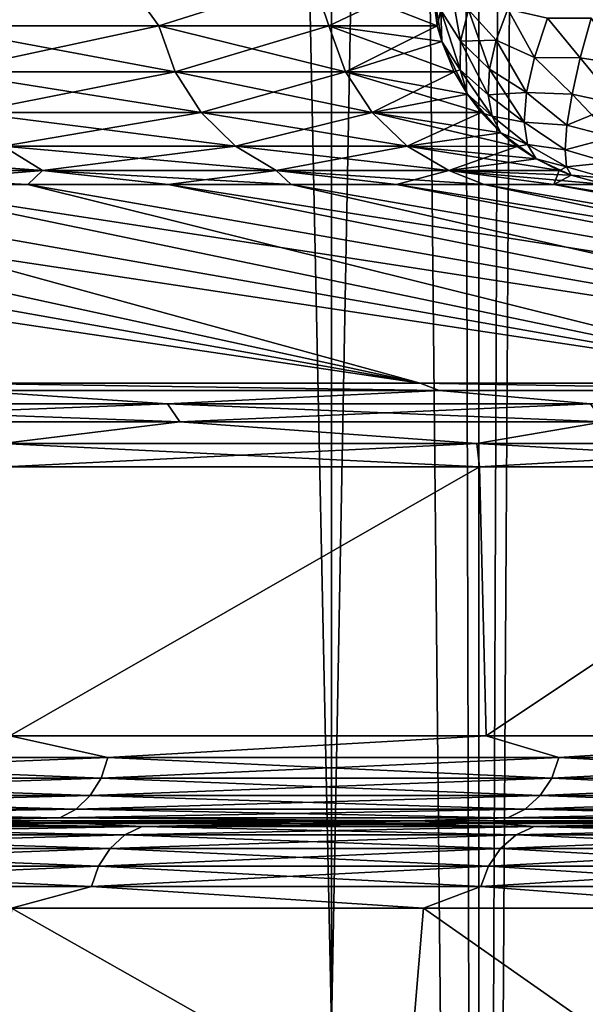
# Model space of a CAD drawing. Header units: metres. Extents: x -24 to 24, y -69 to 184.
# Tile 167 of 256: x 17.18 to 18.51, y -59.23 to -56.91. Entities that reach past the tile are written whole.
import ezdxf

# ---------------------------------------------------------------- set-up
doc = ezdxf.new("R2010")
doc.units = ezdxf.units.M
for name, color, linetype in [('104', 7, 'CONTINUOUS'), ('117', 7, 'CONTINUOUS'), ('118', 7, 'CONTINUOUS'), ('138', 7, 'CONTINUOUS'), ('139', 7, 'CONTINUOUS'), ('14', 7, 'CONTINUOUS'), ('15', 7, 'CONTINUOUS'), ('24', 7, 'CONTINUOUS'), ('26', 7, 'CONTINUOUS'), ('33', 7, 'CONTINUOUS'), ('36', 7, 'CONTINUOUS'), ('367', 7, 'CONTINUOUS'), ('369', 7, 'CONTINUOUS'), ('3981', 7, 'CONTINUOUS'), ('3984', 7, 'CONTINUOUS'), ('3996', 7, 'CONTINUOUS'), ('560', 2, 'CONTINUOUS'), ('569', 2, 'CONTINUOUS'), ('68', 7, 'CONTINUOUS'), ('69', 7, 'CONTINUOUS'), ('76', 7, 'CONTINUOUS'), ('77', 7, 'CONTINUOUS'), ('84', 7, 'CONTINUOUS')]:
    doc.layers.add(name, color=color, linetype=linetype)

msp = doc.modelspace()

# ---------------------------------------------------------------- linework, layer by layer
at = {"layer": '104'}
for points in [[(16.403289, -57.819116, 13.796284), (17.529073, -57.819116, 12.334381), (17.05704, -57.787988, 12.90285)], [(17.014977, -57.770858, 12.870946), (18.168639, -57.787988, 11.283915), (18.123822, -57.770858, 11.25601)], [(17.05704, -57.787988, 12.90285), (18.168639, -57.787988, 11.283915), (17.014977, -57.770858, 12.870946)], [(17.05704, -57.787988, 12.90285), (17.529073, -57.819116, 12.334381), (18.168639, -57.787988, 11.283915)], [(17.529073, -57.819116, 12.334381), (18.524952, -57.819116, 10.781071), (18.168639, -57.787988, 11.283915)], [(18.123822, -57.770858, 11.25601), (19.127055, -57.787988, 9.569844), (19.079867, -57.770858, 9.546171)], [(18.168639, -57.787988, 11.283915), (19.127055, -57.787988, 9.569844), (18.123822, -57.770858, 11.25601)], [(18.168639, -57.787988, 11.283915), (18.524952, -57.819116, 10.781071), (19.127055, -57.787988, 9.569844)], [(16.403289, -57.819116, 13.796284), (17.558381, -57.861789, 12.355004), (17.529073, -57.819116, 12.334381)], [(16.430715, -57.861789, 13.819351), (17.558381, -57.861789, 12.355004), (16.403289, -57.819116, 13.796284)], [(17.529073, -57.819116, 12.334381), (18.555925, -57.861789, 10.799097), (18.524952, -57.819116, 10.781071)], [(17.558381, -57.861789, 12.355004), (18.555925, -57.861789, 10.799097), (17.529073, -57.819116, 12.334381)], [(16.430715, -57.861789, 13.819351), (17.140564, -57.912692, 12.966032), (17.558381, -57.861789, 12.355004)], [(17.140564, -57.912692, 12.966032), (18.257605, -57.912692, 11.339169), (17.558381, -57.861789, 12.355004)], [(17.558381, -57.861789, 12.355004), (18.257605, -57.912692, 11.339169), (18.555925, -57.861789, 10.799097)], [(18.257605, -57.912692, 11.339169), (19.220715, -57.912692, 9.616705), (18.555925, -57.861789, 10.799097)], [(17.140564, -57.912692, 12.966032), (18.264182, -57.96782, 11.343265), (18.257605, -57.912692, 11.339169)], [(17.146738, -57.96782, 12.970712), (18.264182, -57.96782, 11.343265), (17.140564, -57.912692, 12.966032)], [(18.257605, -57.912692, 11.339169), (19.227642, -57.96782, 9.620176), (19.220715, -57.912692, 9.616705)], [(18.264182, -57.96782, 11.343265), (19.227642, -57.96782, 9.620176), (18.257605, -57.912692, 11.339169)]]:
    msp.add_3dface(points, dxfattribs=at)
at = {"layer": '117'}
for points in [[(18.172499, -56.891975, 1.953094), (18.150211, -56.814139, 2.03167), (18.164432, -56.928619, 2.033262)], [(18.174895, -56.96547, 2.034442), (18.172499, -56.891975, 1.953094), (18.164432, -56.928619, 2.033262)], [(18.21917, -56.96475, 1.88024), (18.23762, -56.890679, 1.811988), (18.172499, -56.891975, 1.953094)], [(18.174895, -56.96547, 2.034442), (18.218667, -57.032321, 1.957177), (18.172499, -56.891975, 1.953094)], [(18.218667, -57.032321, 1.957177), (18.21917, -56.96475, 1.88024), (18.172499, -56.891975, 1.953094)], [(18.21917, -56.96475, 1.88024), (18.303346, -56.962654, 1.757941), (18.23762, -56.890679, 1.811988)], [(18.303346, -56.962654, 1.757941), (18.330916, -56.889349, 1.708207), (18.23762, -56.890679, 1.811988)], [(18.303346, -56.962654, 1.757941), (18.393148, -57.0029, 1.702298), (18.330916, -56.889349, 1.708207)], [(18.393148, -57.0029, 1.702298), (18.424276, -56.910386, 1.651132), (18.330916, -56.889349, 1.708207)], [(18.393148, -57.0029, 1.702298), (18.501207, -57.004183, 1.650339), (18.424276, -56.910386, 1.651132)], [(18.501207, -57.004183, 1.650339), (18.526863, -56.910235, 1.612469), (18.424276, -56.910386, 1.651132)], [(18.501207, -57.004183, 1.650339), (18.606203, -57.020825, 1.635861), (18.526863, -56.910235, 1.612469)], [(18.204402, -57.036874, 2.037737), (18.218667, -57.032321, 1.957177), (18.174895, -56.96547, 2.034442)], [(18.218667, -57.032321, 1.957177), (18.284252, -57.09113, 1.889325), (18.21917, -56.96475, 1.88024)], [(18.287611, -57.030695, 1.819015), (18.303346, -56.962654, 1.757941), (18.21917, -56.96475, 1.88024)], [(18.284252, -57.09113, 1.889325), (18.287611, -57.030695, 1.819015), (18.21917, -56.96475, 1.88024)], [(18.287611, -57.030695, 1.819015), (18.374357, -57.086031, 1.772168), (18.303346, -56.962654, 1.757941)], [(18.374357, -57.086031, 1.772168), (18.393148, -57.0029, 1.702298), (18.303346, -56.962654, 1.757941)], [(18.374357, -57.086031, 1.772168), (18.481922, -57.08964, 1.707294), (18.393148, -57.0029, 1.702298)], [(18.481922, -57.08964, 1.707294), (18.501207, -57.004183, 1.650339), (18.393148, -57.0029, 1.702298)], [(18.481922, -57.08964, 1.707294), (18.590504, -57.113403, 1.694085), (18.501207, -57.004183, 1.650339)], [(18.590504, -57.113403, 1.694085), (18.606203, -57.020825, 1.635861), (18.501207, -57.004183, 1.650339)], [(18.235582, -57.090026, 2.04122), (18.218667, -57.032321, 1.957177), (18.204402, -57.036874, 2.037737)], [(18.235582, -57.090026, 2.04122), (18.293385, -57.141879, 1.966451), (18.218667, -57.032321, 1.957177)], [(18.293385, -57.141879, 1.966451), (18.284252, -57.09113, 1.889325), (18.218667, -57.032321, 1.957177)], [(18.284252, -57.09113, 1.889325), (18.374357, -57.086031, 1.772168), (18.287611, -57.030695, 1.819015)], [(18.268533, -57.133659, 2.044914), (18.293385, -57.141879, 1.966451), (18.235582, -57.090026, 2.04122)], [(18.368817, -57.155741, 1.857347), (18.374357, -57.086031, 1.772168), (18.284252, -57.09113, 1.889325)], [(18.293385, -57.141879, 1.966451), (18.368817, -57.155741, 1.857347), (18.284252, -57.09113, 1.889325)], [(18.368817, -57.155741, 1.857347), (18.46985, -57.162875, 1.780844), (18.374357, -57.086031, 1.772168)], [(18.46985, -57.162875, 1.780844), (18.481922, -57.08964, 1.707294), (18.374357, -57.086031, 1.772168)], [(18.46985, -57.162875, 1.780844), (18.590504, -57.113403, 1.694085), (18.481922, -57.08964, 1.707294)], [(18.577568, -57.191155, 1.771509), (18.590504, -57.113403, 1.694085), (18.46985, -57.162875, 1.780844)], [(18.313868, -57.180683, 2.049978), (18.293385, -57.141879, 1.966451), (18.268533, -57.133659, 2.044914)], [(18.313868, -57.180683, 2.049978), (18.376795, -57.208643, 1.953697), (18.293385, -57.141879, 1.966451)], [(18.376795, -57.208643, 1.953697), (18.368817, -57.155741, 1.857347), (18.293385, -57.141879, 1.966451)], [(18.376795, -57.208643, 1.953697), (18.465519, -57.220687, 1.867779), (18.368817, -57.155741, 1.857347)], [(18.465519, -57.220687, 1.867779), (18.46985, -57.162875, 1.780844), (18.368817, -57.155741, 1.857347)], [(18.465519, -57.220687, 1.867779), (18.577568, -57.191155, 1.771509), (18.46985, -57.162875, 1.780844)], [(18.352885, -57.212715, 2.054356), (18.376795, -57.208643, 1.953697), (18.313868, -57.180683, 2.049978)], [(18.396976, -57.241818, 2.059297), (18.376795, -57.208643, 1.953697), (18.352885, -57.212715, 2.054356)], [(18.396976, -57.241818, 2.059297), (18.469119, -57.260554, 1.9643), (18.376795, -57.208643, 1.953697)], [(18.469119, -57.260554, 1.9643), (18.465519, -57.220687, 1.867779), (18.376795, -57.208643, 1.953697)], [(18.568027, -57.250286, 1.864352), (18.577568, -57.191155, 1.771509), (18.465519, -57.220687, 1.867779)], [(18.469119, -57.260554, 1.9643), (18.568027, -57.250286, 1.864352), (18.465519, -57.220687, 1.867779)], [(18.452085, -57.269664, 2.06546), (18.469119, -57.260554, 1.9643), (18.396976, -57.241818, 2.059297)], [(18.562346, -57.287906, 1.968081), (18.568027, -57.250286, 1.864352), (18.469119, -57.260554, 1.9643)], [(18.479798, -57.280587, 2.06856), (18.469119, -57.260554, 1.9643), (18.452085, -57.269664, 2.06546)], [(18.479798, -57.280587, 2.06856), (18.562346, -57.287906, 1.968081), (18.469119, -57.260554, 1.9643)], [(18.560803, -57.30218, 2.07763), (18.562346, -57.287906, 1.968081), (18.479798, -57.280587, 2.06856)]]:
    msp.add_3dface(points, dxfattribs=at)
at = {"layer": '118'}
for points in [[(16.819746, -56.814139, 7.117161), (16.966938, -56.928619, 6.797333), (17.426002, -56.814139, 5.467384)], [(16.966938, -56.928619, 6.797333), (17.508452, -56.928619, 5.247367), (17.426002, -56.814139, 5.467384)], [(17.426002, -56.814139, 5.467384), (17.508452, -56.928619, 5.247367), (17.870864, -56.814139, 3.766971)], [(17.508452, -56.928619, 5.247367), (17.908693, -56.928619, 3.65506), (17.870864, -56.814139, 3.766971)], [(17.908693, -56.928619, 3.65506), (18.164432, -56.928619, 2.033262), (17.870864, -56.814139, 3.766971)], [(18.164432, -56.928619, 2.033262), (18.150211, -56.814139, 2.03167), (17.870864, -56.814139, 3.766971)], [(16.966938, -56.928619, 6.797333), (17.546979, -57.036874, 5.258914), (17.508452, -56.928619, 5.247367)], [(17.004274, -57.036874, 6.812291), (17.546979, -57.036874, 5.258914), (16.966938, -56.928619, 6.797333)], [(17.508452, -56.928619, 5.247367), (17.948101, -57.036874, 3.663103), (17.908693, -56.928619, 3.65506)], [(17.546979, -57.036874, 5.258914), (17.948101, -57.036874, 3.663103), (17.508452, -56.928619, 5.247367)], [(18.174895, -56.96547, 2.034442), (18.164432, -56.928619, 2.033262), (17.908693, -56.928619, 3.65506)], [(17.948101, -57.036874, 3.663103), (18.204402, -57.036874, 2.037737), (17.908693, -56.928619, 3.65506)], [(18.204402, -57.036874, 2.037737), (18.174895, -56.96547, 2.034442), (17.908693, -56.928619, 3.65506)], [(17.004274, -57.036874, 6.812291), (17.608269, -57.133015, 5.277283), (17.546979, -57.036874, 5.258914)], [(17.063669, -57.133015, 6.836086), (17.608269, -57.133015, 5.277283), (17.004274, -57.036874, 6.812291)], [(17.546979, -57.036874, 5.258914), (18.010792, -57.133015, 3.675898), (17.948101, -57.036874, 3.663103)], [(17.608269, -57.133015, 5.277283), (18.010792, -57.133015, 3.675898), (17.546979, -57.036874, 5.258914)], [(18.235582, -57.090026, 2.04122), (18.204402, -57.036874, 2.037737), (17.948101, -57.036874, 3.663103)], [(18.010792, -57.133015, 3.675898), (18.268533, -57.133659, 2.044914), (17.948101, -57.036874, 3.663103)], [(18.268533, -57.133659, 2.044914), (18.235582, -57.090026, 2.04122), (17.948101, -57.036874, 3.663103)], [(17.063669, -57.133015, 6.836086), (17.689054, -57.211911, 5.301494), (17.608269, -57.133015, 5.277283)], [(17.141954, -57.211911, 6.867449), (17.689054, -57.211911, 5.301494), (17.063669, -57.133015, 6.836086)], [(17.608269, -57.133015, 5.277283), (18.093423, -57.211911, 3.692763), (18.010792, -57.133015, 3.675898)], [(17.689054, -57.211911, 5.301494), (18.093423, -57.211911, 3.692763), (17.608269, -57.133015, 5.277283)], [(18.313868, -57.180683, 2.049978), (18.268533, -57.133659, 2.044914), (18.010792, -57.133015, 3.675898)], [(18.093423, -57.211911, 3.692763), (18.352885, -57.212715, 2.054356), (18.010792, -57.133015, 3.675898)], [(18.352885, -57.212715, 2.054356), (18.313868, -57.180683, 2.049978), (18.010792, -57.133015, 3.675898)], [(16.45654, -57.211911, 8.377991), (17.234954, -57.269354, 6.904707), (17.141954, -57.211911, 6.867449)], [(16.545822, -57.269354, 8.423444), (17.234954, -57.269354, 6.904707), (16.45654, -57.211911, 8.377991)], [(17.141954, -57.211911, 6.867449), (17.785022, -57.269354, 5.330256), (17.689054, -57.211911, 5.301494)], [(17.234954, -57.269354, 6.904707), (17.785022, -57.269354, 5.330256), (17.141954, -57.211911, 6.867449)], [(17.689054, -57.211911, 5.301494), (18.191585, -57.269354, 3.712797), (18.093423, -57.211911, 3.692763)], [(17.785022, -57.269354, 5.330256), (18.191585, -57.269354, 3.712797), (17.689054, -57.211911, 5.301494)], [(18.396976, -57.241818, 2.059297), (18.352885, -57.212715, 2.054356), (18.093423, -57.211911, 3.692763)], [(18.191585, -57.269354, 3.712797), (18.452085, -57.269664, 2.06546), (18.093423, -57.211911, 3.692763)], [(18.452085, -57.269664, 2.06546), (18.396976, -57.241818, 2.059297), (18.093423, -57.211911, 3.692763)], [(17.200264, -57.30218, 7.27811), (16.545822, -57.269354, 8.423444), (16.830133, -57.30218, 8.097319)], [(17.234954, -57.269354, 6.904707), (16.545822, -57.269354, 8.423444), (17.200264, -57.30218, 7.27811)], [(17.530554, -57.30218, 6.442021), (17.234954, -57.269354, 6.904707), (17.200264, -57.30218, 7.27811)], [(17.820233, -57.30218, 5.590999), (17.234954, -57.269354, 6.904707), (17.530554, -57.30218, 6.442021)], [(17.785022, -57.269354, 5.330256), (17.234954, -57.269354, 6.904707), (17.820233, -57.30218, 5.590999)], [(18.068624, -57.30218, 4.727028), (17.785022, -57.269354, 5.330256), (17.820233, -57.30218, 5.590999)], [(18.275151, -57.30218, 3.852118), (17.785022, -57.269354, 5.330256), (18.068624, -57.30218, 4.727028)], [(18.191585, -57.269354, 3.712797), (17.785022, -57.269354, 5.330256), (18.275151, -57.30218, 3.852118)], [(18.439337, -57.30218, 2.968301), (18.191585, -57.269354, 3.712797), (18.275151, -57.30218, 3.852118)], [(18.479798, -57.280587, 2.06856), (18.452085, -57.269664, 2.06546), (18.191585, -57.269354, 3.712797)], [(18.560803, -57.30218, 2.07763), (18.191585, -57.269354, 3.712797), (18.439337, -57.30218, 2.968301)], [(18.560803, -57.30218, 2.07763), (18.479798, -57.280587, 2.06856), (18.191585, -57.269354, 3.712797)]]:
    msp.add_3dface(points, dxfattribs=at)
at = {"layer": '138'}
for points in [[(16.819744, -56.814139, -7.117166), (17.426001, -56.814139, -5.467387), (16.966938, -56.928619, -6.797333)], [(17.426001, -56.814139, -5.467387), (17.508452, -56.928619, -5.247367), (16.966938, -56.928619, -6.797333)], [(17.426001, -56.814139, -5.467387), (17.870863, -56.814139, -3.766973), (17.508452, -56.928619, -5.247367)], [(17.870863, -56.814139, -3.766973), (17.908693, -56.928619, -3.65506), (17.508452, -56.928619, -5.247367)], [(17.870863, -56.814139, -3.766973), (18.150211, -56.814139, -2.03167), (17.908693, -56.928619, -3.65506)], [(18.150211, -56.814139, -2.03167), (18.164432, -56.928619, -2.033262), (17.908693, -56.928619, -3.65506)], [(17.508452, -56.928619, -5.247367), (17.004274, -57.036874, -6.812291), (16.966938, -56.928619, -6.797333)], [(17.546979, -57.036874, -5.258914), (17.004274, -57.036874, -6.812291), (17.508452, -56.928619, -5.247367)], [(17.908693, -56.928619, -3.65506), (17.546979, -57.036874, -5.258914), (17.508452, -56.928619, -5.247367)], [(17.948101, -57.036874, -3.663103), (17.546979, -57.036874, -5.258914), (17.908693, -56.928619, -3.65506)], [(18.164432, -56.928619, -2.033262), (17.948101, -57.036874, -3.663103), (17.908693, -56.928619, -3.65506)], [(18.174892, -56.965457, -2.034432), (17.948101, -57.036874, -3.663103), (18.164432, -56.928619, -2.033262)], [(18.204402, -57.036874, -2.037736), (17.948101, -57.036874, -3.663103), (18.174892, -56.965457, -2.034432)], [(17.546979, -57.036874, -5.258914), (17.063669, -57.133015, -6.836086), (17.004274, -57.036874, -6.812291)], [(17.608269, -57.133015, -5.277283), (17.063669, -57.133015, -6.836086), (17.546979, -57.036874, -5.258914)], [(17.948101, -57.036874, -3.663103), (17.608269, -57.133015, -5.277283), (17.546979, -57.036874, -5.258914)], [(18.010792, -57.133015, -3.675898), (17.608269, -57.133015, -5.277283), (17.948101, -57.036874, -3.663103)], [(18.204402, -57.036874, -2.037736), (18.010792, -57.133015, -3.675898), (17.948101, -57.036874, -3.663103)], [(18.235565, -57.090002, -2.041224), (18.010792, -57.133015, -3.675898), (18.204402, -57.036874, -2.037736)], [(18.267989, -57.133014, -2.044853), (18.010792, -57.133015, -3.675898), (18.235565, -57.090002, -2.041224)], [(17.608269, -57.133015, -5.277283), (17.141954, -57.211911, -6.867449), (17.063669, -57.133015, -6.836086)], [(17.689054, -57.211911, -5.301494), (17.141954, -57.211911, -6.867449), (17.608269, -57.133015, -5.277283)], [(18.010792, -57.133015, -3.675898), (17.689054, -57.211911, -5.301494), (17.608269, -57.133015, -5.277283)], [(18.093423, -57.211911, -3.692763), (17.689054, -57.211911, -5.301494), (18.010792, -57.133015, -3.675898)], [(18.267989, -57.133014, -2.044853), (18.093423, -57.211911, -3.692763), (18.010792, -57.133015, -3.675898)], [(18.313828, -57.180648, -2.049984), (18.093423, -57.211911, -3.692763), (18.267989, -57.133014, -2.044853)], [(18.352885, -57.212715, -2.054356), (18.093423, -57.211911, -3.692763), (18.313828, -57.180648, -2.049984)], [(17.234954, -57.269354, -6.904707), (16.545822, -57.269354, -8.423444), (17.141954, -57.211911, -6.867449)], [(17.689054, -57.211911, -5.301494), (17.234954, -57.269354, -6.904707), (17.141954, -57.211911, -6.867449)], [(17.785022, -57.269354, -5.330256), (17.234954, -57.269354, -6.904707), (17.689054, -57.211911, -5.301494)], [(18.093423, -57.211911, -3.692763), (17.785022, -57.269354, -5.330256), (17.689054, -57.211911, -5.301494)], [(18.191585, -57.269354, -3.712797), (17.785022, -57.269354, -5.330256), (18.093423, -57.211911, -3.692763)], [(18.352885, -57.212715, -2.054356), (18.191585, -57.269354, -3.712797), (18.093423, -57.211911, -3.692763)], [(18.396972, -57.241815, -2.059291), (18.191585, -57.269354, -3.712797), (18.352885, -57.212715, -2.054356)], [(18.451368, -57.269356, -2.06538), (18.191585, -57.269354, -3.712797), (18.396972, -57.241815, -2.059291)], [(17.234954, -57.269354, -6.904707), (16.830128, -57.30218, -8.097331), (16.545822, -57.269354, -8.423444)], [(17.200263, -57.30218, -7.278112), (16.830128, -57.30218, -8.097331), (17.234954, -57.269354, -6.904707)], [(17.530551, -57.30218, -6.442029), (17.200263, -57.30218, -7.278112), (17.234954, -57.269354, -6.904707)], [(17.785022, -57.269354, -5.330256), (17.530551, -57.30218, -6.442029), (17.234954, -57.269354, -6.904707)], [(17.820226, -57.30218, -5.591021), (17.530551, -57.30218, -6.442029), (17.785022, -57.269354, -5.330256)], [(18.191585, -57.269354, -3.712797), (18.068617, -57.30218, -4.727056), (17.785022, -57.269354, -5.330256)], [(18.068617, -57.30218, -4.727056), (17.820226, -57.30218, -5.591021), (17.785022, -57.269354, -5.330256)], [(18.275147, -57.30218, -3.852137), (18.068617, -57.30218, -4.727056), (18.191585, -57.269354, -3.712797)], [(18.451368, -57.269356, -2.06538), (18.439336, -57.30218, -2.968307), (18.191585, -57.269354, -3.712797)], [(18.439336, -57.30218, -2.968307), (18.275147, -57.30218, -3.852137), (18.191585, -57.269354, -3.712797)], [(18.479727, -57.280562, -2.068555), (18.439336, -57.30218, -2.968307), (18.451368, -57.269356, -2.06538)], [(18.560803, -57.30218, -2.07763), (18.439336, -57.30218, -2.968307), (18.479727, -57.280562, -2.068555)]]:
    msp.add_3dface(points, dxfattribs=at)
at = {"layer": '139'}
for points in [[(18.150211, -56.814139, -2.03167), (18.174892, -56.965457, -2.034432), (18.164432, -56.928619, -2.033262)], [(18.174892, -56.965457, -2.034432), (18.150211, -56.814139, -2.03167), (18.1725, -56.891969, -1.953088)], [(18.192461, -56.813748, -1.879207), (18.219171, -56.96474, -1.88023), (18.1725, -56.891969, -1.953088)], [(18.237622, -56.890673, -1.811984), (18.219171, -56.96474, -1.88023), (18.192461, -56.813748, -1.879207)], [(18.219171, -56.96474, -1.88023), (18.218666, -57.032308, -1.95716), (18.1725, -56.891969, -1.953088)], [(18.218666, -57.032308, -1.95716), (18.174892, -56.965457, -2.034432), (18.1725, -56.891969, -1.953088)], [(18.237622, -56.890673, -1.811984), (18.287614, -57.030675, -1.818994), (18.219171, -56.96474, -1.88023)], [(18.330919, -56.889341, -1.708202), (18.303351, -56.962639, -1.75793), (18.237622, -56.890673, -1.811984)], [(18.303351, -56.962639, -1.75793), (18.287614, -57.030675, -1.818994), (18.237622, -56.890673, -1.811984)], [(18.330919, -56.889341, -1.708202), (18.393148, -57.0029, -1.702298), (18.303351, -56.962639, -1.75793)], [(18.424276, -56.910386, -1.651132), (18.393148, -57.0029, -1.702298), (18.330919, -56.889341, -1.708202)], [(18.424276, -56.910386, -1.651132), (18.501214, -57.004154, -1.650324), (18.393148, -57.0029, -1.702298)], [(18.526868, -56.910219, -1.612464), (18.501214, -57.004154, -1.650324), (18.424276, -56.910386, -1.651132)], [(18.526868, -56.910219, -1.612464), (18.606203, -57.020825, -1.635861), (18.501214, -57.004154, -1.650324)], [(18.235565, -57.090002, -2.041224), (18.174892, -56.965457, -2.034432), (18.218666, -57.032308, -1.95716)], [(18.235565, -57.090002, -2.041224), (18.204402, -57.036874, -2.037736), (18.174892, -56.965457, -2.034432)], [(18.219171, -56.96474, -1.88023), (18.284251, -57.091107, -1.889294), (18.218666, -57.032308, -1.95716)], [(18.287614, -57.030675, -1.818994), (18.284251, -57.091107, -1.889294), (18.219171, -56.96474, -1.88023)], [(18.303351, -56.962639, -1.75793), (18.374357, -57.086031, -1.772168), (18.287614, -57.030675, -1.818994)], [(18.393148, -57.0029, -1.702298), (18.374357, -57.086031, -1.772168), (18.303351, -56.962639, -1.75793)], [(18.393148, -57.0029, -1.702298), (18.481929, -57.089601, -1.707262), (18.374357, -57.086031, -1.772168)], [(18.501214, -57.004154, -1.650324), (18.481929, -57.089601, -1.707262), (18.393148, -57.0029, -1.702298)], [(18.501214, -57.004154, -1.650324), (18.590504, -57.113403, -1.694085), (18.481929, -57.089601, -1.707262)], [(18.606203, -57.020825, -1.635861), (18.590504, -57.113403, -1.694085), (18.501214, -57.004154, -1.650324)], [(18.284251, -57.091107, -1.889294), (18.293377, -57.141855, -1.966409), (18.218666, -57.032308, -1.95716)], [(18.293377, -57.141855, -1.966409), (18.235565, -57.090002, -2.041224), (18.218666, -57.032308, -1.95716)], [(18.287614, -57.030675, -1.818994), (18.368817, -57.155741, -1.857347), (18.284251, -57.091107, -1.889294)], [(18.374357, -57.086031, -1.772168), (18.368817, -57.155741, -1.857347), (18.287614, -57.030675, -1.818994)], [(18.313828, -57.180648, -2.049984), (18.235565, -57.090002, -2.041224), (18.293377, -57.141855, -1.966409)], [(18.313828, -57.180648, -2.049984), (18.267989, -57.133014, -2.044853), (18.235565, -57.090002, -2.041224)], [(18.284251, -57.091107, -1.889294), (18.368817, -57.155741, -1.857347), (18.293377, -57.141855, -1.966409)], [(18.374357, -57.086031, -1.772168), (18.469856, -57.162831, -1.780791), (18.368817, -57.155741, -1.857347)], [(18.481929, -57.089601, -1.707262), (18.469856, -57.162831, -1.780791), (18.374357, -57.086031, -1.772168)], [(18.481929, -57.089601, -1.707262), (18.577568, -57.191155, -1.771509), (18.469856, -57.162831, -1.780791)], [(18.590504, -57.113403, -1.694085), (18.577568, -57.191155, -1.771509), (18.481929, -57.089601, -1.707262)], [(18.368817, -57.155741, -1.857347), (18.376795, -57.208643, -1.953697), (18.293377, -57.141855, -1.966409)], [(18.376795, -57.208643, -1.953697), (18.313828, -57.180648, -2.049984), (18.293377, -57.141855, -1.966409)], [(18.368817, -57.155741, -1.857347), (18.46552, -57.220647, -1.867703), (18.376795, -57.208643, -1.953697)], [(18.469856, -57.162831, -1.780791), (18.46552, -57.220647, -1.867703), (18.368817, -57.155741, -1.857347)], [(18.469856, -57.162831, -1.780791), (18.577568, -57.191155, -1.771509), (18.46552, -57.220647, -1.867703)], [(18.396972, -57.241815, -2.059291), (18.313828, -57.180648, -2.049984), (18.376795, -57.208643, -1.953697)], [(18.396972, -57.241815, -2.059291), (18.352885, -57.212715, -2.054356), (18.313828, -57.180648, -2.049984)], [(18.46552, -57.220647, -1.867703), (18.469111, -57.260524, -1.964202), (18.376795, -57.208643, -1.953697)], [(18.469111, -57.260524, -1.964202), (18.396972, -57.241815, -2.059291), (18.376795, -57.208643, -1.953697)], [(18.577568, -57.191155, -1.771509), (18.568027, -57.250286, -1.864352), (18.46552, -57.220647, -1.867703)], [(18.46552, -57.220647, -1.867703), (18.568027, -57.250286, -1.864352), (18.469111, -57.260524, -1.964202)], [(18.479727, -57.280562, -2.068555), (18.396972, -57.241815, -2.059291), (18.469111, -57.260524, -1.964202)], [(18.479727, -57.280562, -2.068555), (18.451368, -57.269356, -2.06538), (18.396972, -57.241815, -2.059291)], [(18.568027, -57.250286, -1.864352), (18.562346, -57.287906, -1.96808), (18.469111, -57.260524, -1.964202)], [(18.562346, -57.287906, -1.96808), (18.479727, -57.280562, -2.068555), (18.469111, -57.260524, -1.964202)], [(18.562346, -57.287906, -1.96808), (18.560803, -57.30218, -2.07763), (18.479727, -57.280562, -2.068555)]]:
    msp.add_3dface(points, dxfattribs=at)
at = {"layer": '14'}
for points in [[(18.08772, -59.53218, 9.433684), (17.161541, -59.007862, 11.029122), (17.14141, -59.53218, 11.060382)], [(18.132213, -59.007862, 9.347879), (17.161541, -59.007862, 11.029122), (18.08772, -59.53218, 9.433684)], [(18.880097, -59.53218, 7.726702), (18.132213, -59.007862, 9.347879), (18.08772, -59.53218, 9.433684)], [(18.938683, -59.007862, 7.58197), (18.132213, -59.007862, 9.347879), (18.880097, -59.53218, 7.726702)]]:
    msp.add_3dface(points, dxfattribs=at)
at = {"layer": '15'}
for points in [[(17.14141, -59.53218, -11.060382), (17.161563, -59.007862, -11.029087), (18.08772, -59.53218, -9.433684)], [(17.161563, -59.007862, -11.029087), (18.13223, -59.007862, -9.347847), (18.08772, -59.53218, -9.433684)], [(18.08772, -59.53218, -9.433684), (18.13223, -59.007862, -9.347847), (18.880097, -59.53218, -7.726703)], [(18.13223, -59.007862, -9.347847), (18.938698, -59.007862, -7.581934), (18.880097, -59.53218, -7.726703)]]:
    msp.add_3dface(points, dxfattribs=at)
at = {"layer": '24'}
for points in [[(17.328334, -58.807869, 11.136289), (16.999162, -58.80173, 12.837166), (16.778824, -58.807869, 11.948187)], [(18.11111, -58.80173, 11.213922), (16.999162, -58.80173, 12.837166), (17.328334, -58.807869, 11.136289)], [(17.83859, -58.807869, 10.299165), (18.11111, -58.80173, 11.213922), (17.328334, -58.807869, 11.136289)], [(18.308436, -58.807869, 9.43871), (18.11111, -58.80173, 11.213922), (17.83859, -58.807869, 10.299165)], [(19.068532, -58.80173, 9.495021), (18.11111, -58.80173, 11.213922), (18.308436, -58.807869, 9.43871)], [(18.736811, -58.807869, 8.55687), (19.068532, -58.80173, 9.495021), (18.308436, -58.807869, 9.43871)]]:
    msp.add_3dface(points, dxfattribs=at)
at = {"layer": '26'}
for points in [[(16.778857, -58.807869, -11.948141), (18.111121, -58.80173, -11.213905), (17.328368, -58.807869, -11.136237)], [(16.999165, -58.80173, -12.837162), (18.111121, -58.80173, -11.213905), (16.778857, -58.807869, -11.948141)], [(17.328368, -58.807869, -11.136237), (18.111121, -58.80173, -11.213905), (17.83862, -58.807869, -10.299112)], [(17.83862, -58.807869, -10.299112), (19.068551, -58.80173, -9.494983), (18.308462, -58.807869, -9.438661)], [(18.111121, -58.80173, -11.213905), (19.068551, -58.80173, -9.494983), (17.83862, -58.807869, -10.299112)], [(18.308462, -58.807869, -9.438661), (19.068551, -58.80173, -9.494983), (18.736831, -58.807869, -8.556824)]]:
    msp.add_3dface(points, dxfattribs=at)
at = {"layer": '33'}
for points in [[(15.973852, -57.30218, -9.677604), (18.12381, -57.770858, -11.256029), (15.489692, -57.30218, -10.435009)], [(18.12381, -57.770858, -11.256029), (17.014961, -57.770858, -12.870967), (15.489692, -57.30218, -10.435009)], [(16.421007, -57.30218, -8.89778), (18.12381, -57.770858, -11.256029), (15.973852, -57.30218, -9.677604)], [(16.830128, -57.30218, -8.097331), (19.07986, -57.770858, -9.546185), (16.421007, -57.30218, -8.89778)], [(19.07986, -57.770858, -9.546185), (18.12381, -57.770858, -11.256029), (16.421007, -57.30218, -8.89778)], [(17.200263, -57.30218, -7.278112), (19.07986, -57.770858, -9.546185), (16.830128, -57.30218, -8.097331)], [(17.530551, -57.30218, -6.442029), (19.875042, -57.770858, -7.755861), (17.200263, -57.30218, -7.278112)], [(19.875042, -57.770858, -7.755861), (19.07986, -57.770858, -9.546185), (17.200263, -57.30218, -7.278112)], [(17.820226, -57.30218, -5.591021), (19.875042, -57.770858, -7.755861), (17.530551, -57.30218, -6.442029)], [(18.068617, -57.30218, -4.727056), (20.502657, -57.770858, -5.900146), (17.820226, -57.30218, -5.591021)], [(20.502657, -57.770858, -5.900146), (19.875042, -57.770858, -7.755861), (17.820226, -57.30218, -5.591021)], [(18.275147, -57.30218, -3.852137), (20.502657, -57.770858, -5.900146), (18.068617, -57.30218, -4.727056)], [(18.439336, -57.30218, -2.968307), (20.957412, -57.770858, -3.994695), (18.275147, -57.30218, -3.852137)], [(20.957412, -57.770858, -3.994695), (20.502657, -57.770858, -5.900146), (18.275147, -57.30218, -3.852137)], [(18.560803, -57.30218, -2.07763), (20.957412, -57.770858, -3.994695), (18.439336, -57.30218, -2.968307)]]:
    msp.add_3dface(points, dxfattribs=at)
at = {"layer": '36'}
for points in [[(21.257995, -33.825159, -1.564484), (21.257995, -57.268136, -1.564484), (18.443145, -34.106056, -1.589049)], [(18.642725, -56.809776, -1.587307), (18.443145, -34.106056, -1.589049), (19.957738, -57.040086, -1.575831)], [(18.443145, -34.106056, -1.589049), (21.257995, -57.268136, -1.564484), (19.957738, -57.040086, -1.575831)]]:
    msp.add_3dface(points, dxfattribs=at)
at = {"layer": '367'}
for points in [[(18.261983, 145.2, -15.955014), (16.758269, -68.3, -17.527775), (16.758269, 145.2, -17.527775)], [(18.261983, -68.3, -15.955014), (16.758269, -68.3, -17.527775), (18.261983, 145.2, -15.955014)], [(19.618662, 145.2, -14.253792), (18.261983, -68.3, -15.955014), (18.261983, 145.2, -15.955014)], [(19.618662, -68.3, -14.253792), (18.261983, -68.3, -15.955014), (19.618662, 145.2, -14.253792)]]:
    msp.add_3dface(points, dxfattribs=at)
at = {"layer": '369'}
for points in [[(17.899708, 71.664852, 16.360408), (18.261983, -68.3, 15.955014), (18.809153, 72.919451, 15.306151)], [(18.261983, -68.3, 15.955014), (19.618662, -68.3, 14.253792), (18.809153, 72.919451, 15.306151)], [(16.877375, 70.528136, 17.413119), (18.261983, -68.3, 15.955014), (17.899708, 71.664852, 16.360408)], [(16.758269, -68.3, 17.527775), (18.261983, -68.3, 15.955014), (16.877375, 70.528136, 17.413119)]]:
    msp.add_3dface(points, dxfattribs=at)
at = {"layer": '3981'}
for points in [[(17.157355, -58.601738, 12.956665), (18.264182, -57.96782, 11.343265), (17.146738, -57.96782, 12.970712)], [(17.157355, -58.601738, 12.956665), (18.27965, -58.601738, 11.318321), (18.264182, -57.96782, 11.343265)], [(18.27965, -58.601738, 11.318321), (19.227642, -57.96782, 9.620176), (18.264182, -57.96782, 11.343265)], [(18.27965, -58.601738, 11.318321), (19.245989, -58.601738, 9.583418), (19.227642, -57.96782, 9.620176)]]:
    msp.add_3dface(points, dxfattribs=at)
at = {"layer": '3984'}
for points in [[(17.157365, -58.601738, -12.956651), (17.146736, -57.96782, -12.970715), (18.26418, -57.96782, -11.343269)], [(18.279667, -58.601738, -11.318294), (17.157365, -58.601738, -12.956651), (18.26418, -57.96782, -11.343269)], [(18.279667, -58.601738, -11.318294), (18.26418, -57.96782, -11.343269), (19.227641, -57.96782, -9.620179)], [(19.246009, -58.601738, -9.583378), (18.279667, -58.601738, -11.318294), (19.227641, -57.96782, -9.620179)]]:
    msp.add_3dface(points, dxfattribs=at)
at = {"layer": '3996'}
for points in [[(18.123822, -57.770858, 11.25601), (15.489686, -57.30218, 10.435018), (14.969617, -57.30218, 11.168282)], [(17.014977, -57.770858, 12.870946), (18.123822, -57.770858, 11.25601), (14.969617, -57.30218, 11.168282)], [(18.123822, -57.770858, 11.25601), (15.973859, -57.30218, 9.677593), (15.489686, -57.30218, 10.435018)], [(19.079867, -57.770858, 9.546171), (16.421018, -57.30218, 8.89776), (15.973859, -57.30218, 9.677593)], [(18.123822, -57.770858, 11.25601), (19.079867, -57.770858, 9.546171), (15.973859, -57.30218, 9.677593)], [(19.079867, -57.770858, 9.546171), (16.830133, -57.30218, 8.097319), (16.421018, -57.30218, 8.89776)], [(19.875047, -57.770858, 7.75585), (17.200264, -57.30218, 7.27811), (16.830133, -57.30218, 8.097319)], [(19.079867, -57.770858, 9.546171), (19.875047, -57.770858, 7.75585), (16.830133, -57.30218, 8.097319)], [(19.875047, -57.770858, 7.75585), (17.530554, -57.30218, 6.442021), (17.200264, -57.30218, 7.27811)], [(20.502659, -57.770858, 5.900142), (17.820233, -57.30218, 5.590999), (17.530554, -57.30218, 6.442021)], [(19.875047, -57.770858, 7.75585), (20.502659, -57.770858, 5.900142), (17.530554, -57.30218, 6.442021)], [(20.502659, -57.770858, 5.900142), (18.068624, -57.30218, 4.727028), (17.820233, -57.30218, 5.590999)], [(20.957413, -57.770858, 3.994688), (18.275151, -57.30218, 3.852118), (18.068624, -57.30218, 4.727028)], [(20.502659, -57.770858, 5.900142), (20.957413, -57.770858, 3.994688), (18.068624, -57.30218, 4.727028)], [(20.957413, -57.770858, 3.994688), (18.439337, -57.30218, 2.968301), (18.275151, -57.30218, 3.852118)], [(20.957413, -57.770858, 3.994688), (21.235467, -57.770858, 2.055629), (18.439337, -57.30218, 2.968301)], [(21.235467, -57.770858, 2.055629), (19.848489, -57.527721, 2.067054), (18.439337, -57.30218, 2.968301)], [(18.560803, -57.30218, 2.07763), (18.439337, -57.30218, 2.968301), (19.848489, -57.527721, 2.067054)]]:
    msp.add_3dface(points, dxfattribs=at)
at = {"layer": '560'}
for points in [[(17.915405, -59.3, -13.529253), (16.590716, 3.7, -15.124505), (16.590719, -59.3, -15.124499)], [(17.915415, 3.7, -13.529243), (16.590716, 3.7, -15.124505), (17.915405, -59.3, -13.529253)], [(19.087341, -59.3, -11.818457), (17.915415, 3.7, -13.529243), (17.915405, -59.3, -13.529253)], [(19.087337, 3.7, -11.818463), (17.915415, 3.7, -13.529243), (19.087341, -59.3, -11.818457)]]:
    msp.add_3dface(points, dxfattribs=at)
at = {"layer": '569'}
for points in [[(16.590719, -59.3, 15.124499), (16.590716, 3.7, 15.124505), (17.915415, 3.7, 13.529243)], [(17.915405, -59.3, 13.529253), (16.590719, -59.3, 15.124499), (17.915415, 3.7, 13.529243)], [(17.915405, -59.3, 13.529253), (17.915415, 3.7, 13.529243), (19.087337, 3.7, 11.818463)], [(19.087341, -59.3, 11.818457), (17.915405, -59.3, 13.529253), (19.087337, 3.7, 11.818463)]]:
    msp.add_3dface(points, dxfattribs=at)
at = {"layer": '68'}
for points in [[(17.328368, -58.807869, -11.136237), (17.469269, -58.815058, -10.816514), (16.396726, -58.815058, -12.382233)], [(16.778857, -58.807869, -11.948141), (17.328368, -58.807869, -11.136237), (16.396726, -58.815058, -12.382233)], [(17.328368, -58.807869, -11.136237), (17.83862, -58.807869, -10.299112), (17.469269, -58.815058, -10.816514)], [(18.308462, -58.807869, -9.438661), (18.39277, -58.815058, -9.158511), (17.469269, -58.815058, -10.816514)], [(17.83862, -58.807869, -10.299112), (18.308462, -58.807869, -9.438661), (17.469269, -58.815058, -10.816514)], [(18.308462, -58.807869, -9.438661), (18.736831, -58.807869, -8.556824), (18.39277, -58.815058, -9.158511)], [(19.122762, -58.807869, -7.655591), (19.159351, -58.815058, -7.422372), (18.39277, -58.815058, -9.158511)], [(18.736831, -58.807869, -8.556824), (19.122762, -58.807869, -7.655591), (18.39277, -58.815058, -9.158511)], [(17.428558, -58.835268, -10.791306), (16.325748, -58.867133, -12.328633), (16.358515, -58.835268, -12.353377)], [(17.393648, -58.867133, -10.769691), (16.325748, -58.867133, -12.328633), (17.428558, -58.835268, -10.791306)], [(17.469269, -58.815058, -10.816514), (16.358515, -58.835268, -12.353377), (16.396726, -58.815058, -12.382233)], [(17.428558, -58.835268, -10.791306), (16.358515, -58.835268, -12.353377), (17.469269, -58.815058, -10.816514)], [(18.349907, -58.835268, -9.137168), (17.393648, -58.867133, -10.769691), (17.428558, -58.835268, -10.791306)], [(18.313152, -58.867133, -9.118866), (17.393648, -58.867133, -10.769691), (18.349907, -58.835268, -9.137168)], [(18.39277, -58.815058, -9.158511), (17.428558, -58.835268, -10.791306), (17.469269, -58.815058, -10.816514)], [(18.349907, -58.835268, -9.137168), (17.428558, -58.835268, -10.791306), (18.39277, -58.815058, -9.158511)], [(19.114701, -58.835268, -7.405075), (18.313152, -58.867133, -9.118866), (18.349907, -58.835268, -9.137168)], [(19.076414, -58.867133, -7.390242), (18.313152, -58.867133, -9.118866), (19.114701, -58.835268, -7.405075)], [(19.159351, -58.815058, -7.422372), (18.349907, -58.835268, -9.137168), (18.39277, -58.815058, -9.158511)], [(19.114701, -58.835268, -7.405075), (18.349907, -58.835268, -9.137168), (19.159351, -58.815058, -7.422372)], [(17.393648, -58.867133, -10.769691), (16.300641, -58.908502, -12.309672), (16.325748, -58.867133, -12.328633)], [(17.366898, -58.908502, -10.753128), (16.300641, -58.908502, -12.309672), (17.393648, -58.867133, -10.769691)], [(18.313152, -58.867133, -9.118866), (17.366898, -58.908502, -10.753128), (17.393648, -58.867133, -10.769691)], [(18.284988, -58.908502, -9.104842), (17.366898, -58.908502, -10.753128), (18.313152, -58.867133, -9.118866)], [(19.076414, -58.867133, -7.390242), (18.284988, -58.908502, -9.104842), (18.313152, -58.867133, -9.118866)], [(19.047076, -58.908502, -7.378877), (18.284988, -58.908502, -9.104842), (19.076414, -58.867133, -7.390242)], [(17.366898, -58.908502, -10.753128), (16.284887, -58.95658, -12.297776), (16.300641, -58.908502, -12.309672)], [(17.350114, -58.95658, -10.742736), (16.284887, -58.95658, -12.297776), (17.366898, -58.908502, -10.753128)], [(18.284988, -58.908502, -9.104842), (17.350114, -58.95658, -10.742736), (17.366898, -58.908502, -10.753128)], [(18.267316, -58.95658, -9.096043), (17.350114, -58.95658, -10.742736), (18.284988, -58.908502, -9.104842)], [(19.047076, -58.908502, -7.378877), (18.267316, -58.95658, -9.096043), (18.284988, -58.908502, -9.104842)], [(19.028668, -58.95658, -7.371745), (18.267316, -58.95658, -9.096043), (19.047076, -58.908502, -7.378877)], [(17.350114, -58.95658, -10.742736), (17.161563, -59.007862, -11.029087), (16.284887, -58.95658, -12.297776)], [(18.13223, -59.007862, -9.347847), (17.161563, -59.007862, -11.029087), (17.350114, -58.95658, -10.742736)], [(18.267316, -58.95658, -9.096043), (18.13223, -59.007862, -9.347847), (17.350114, -58.95658, -10.742736)], [(18.938698, -59.007862, -7.581934), (18.13223, -59.007862, -9.347847), (18.267316, -58.95658, -9.096043)], [(19.028668, -58.95658, -7.371745), (18.938698, -59.007862, -7.581934), (18.267316, -58.95658, -9.096043)]]:
    msp.add_3dface(points, dxfattribs=at)
at = {"layer": '69'}
for points in [[(16.778824, -58.807869, 11.948187), (16.396726, -58.815058, 12.382233), (17.469269, -58.815058, 10.816514)], [(17.328334, -58.807869, 11.136289), (16.778824, -58.807869, 11.948187), (17.469269, -58.815058, 10.816514)], [(17.83859, -58.807869, 10.299165), (17.328334, -58.807869, 11.136289), (17.469269, -58.815058, 10.816514)], [(17.83859, -58.807869, 10.299165), (17.469269, -58.815058, 10.816514), (18.39277, -58.815058, 9.158511)], [(18.308436, -58.807869, 9.43871), (17.83859, -58.807869, 10.299165), (18.39277, -58.815058, 9.158511)], [(18.736811, -58.807869, 8.55687), (18.308436, -58.807869, 9.43871), (18.39277, -58.815058, 9.158511)], [(18.736811, -58.807869, 8.55687), (18.39277, -58.815058, 9.158511), (19.159351, -58.815058, 7.422372)], [(16.325748, -58.867133, 12.328633), (17.393648, -58.867133, 10.769691), (16.358515, -58.835268, 12.353377)], [(16.358515, -58.835268, 12.353377), (17.428558, -58.835268, 10.791306), (16.396726, -58.815058, 12.382233)], [(16.358515, -58.835268, 12.353377), (17.393648, -58.867133, 10.769691), (17.428558, -58.835268, 10.791306)], [(16.396726, -58.815058, 12.382233), (17.428558, -58.835268, 10.791306), (17.469269, -58.815058, 10.816514)], [(17.393648, -58.867133, 10.769691), (18.313152, -58.867133, 9.118866), (17.428558, -58.835268, 10.791306)], [(17.428558, -58.835268, 10.791306), (18.349907, -58.835268, 9.137168), (17.469269, -58.815058, 10.816514)], [(17.428558, -58.835268, 10.791306), (18.313152, -58.867133, 9.118866), (18.349907, -58.835268, 9.137168)], [(17.469269, -58.815058, 10.816514), (18.349907, -58.835268, 9.137168), (18.39277, -58.815058, 9.158511)], [(18.313152, -58.867133, 9.118866), (19.076414, -58.867133, 7.390242), (18.349907, -58.835268, 9.137168)], [(18.349907, -58.835268, 9.137168), (19.114701, -58.835268, 7.405075), (18.39277, -58.815058, 9.158511)], [(18.349907, -58.835268, 9.137168), (19.076414, -58.867133, 7.390242), (19.114701, -58.835268, 7.405075)], [(18.39277, -58.815058, 9.158511), (19.114701, -58.835268, 7.405075), (19.159351, -58.815058, 7.422372)], [(16.300641, -58.908502, 12.309672), (17.366898, -58.908502, 10.753128), (16.325748, -58.867133, 12.328633)], [(16.325748, -58.867133, 12.328633), (17.366898, -58.908502, 10.753128), (17.393648, -58.867133, 10.769691)], [(17.366898, -58.908502, 10.753128), (18.284988, -58.908502, 9.104842), (17.393648, -58.867133, 10.769691)], [(17.393648, -58.867133, 10.769691), (18.284988, -58.908502, 9.104842), (18.313152, -58.867133, 9.118866)], [(18.284988, -58.908502, 9.104842), (19.047076, -58.908502, 7.378877), (18.313152, -58.867133, 9.118866)], [(18.313152, -58.867133, 9.118866), (19.047076, -58.908502, 7.378877), (19.076414, -58.867133, 7.390242)], [(16.284887, -58.95658, 12.297776), (17.350114, -58.95658, 10.742736), (16.300641, -58.908502, 12.309672)], [(16.300641, -58.908502, 12.309672), (17.350114, -58.95658, 10.742736), (17.366898, -58.908502, 10.753128)], [(17.350114, -58.95658, 10.742736), (18.267316, -58.95658, 9.096043), (17.366898, -58.908502, 10.753128)], [(17.366898, -58.908502, 10.753128), (18.267316, -58.95658, 9.096043), (18.284988, -58.908502, 9.104842)], [(18.267316, -58.95658, 9.096043), (19.028668, -58.95658, 7.371745), (18.284988, -58.908502, 9.104842)], [(18.284988, -58.908502, 9.104842), (19.028668, -58.95658, 7.371745), (19.047076, -58.908502, 7.378877)], [(16.284887, -58.95658, 12.297776), (17.161541, -59.007862, 11.029122), (17.350114, -58.95658, 10.742736)], [(17.161541, -59.007862, 11.029122), (18.132213, -59.007862, 9.347879), (17.350114, -58.95658, 10.742736)], [(17.350114, -58.95658, 10.742736), (18.132213, -59.007862, 9.347879), (18.267316, -58.95658, 9.096043)], [(18.132213, -59.007862, 9.347879), (18.938683, -59.007862, 7.58197), (18.267316, -58.95658, 9.096043)], [(18.267316, -58.95658, 9.096043), (18.938683, -59.007862, 7.58197), (19.028668, -58.95658, 7.371745)]]:
    msp.add_3dface(points, dxfattribs=at)
at = {"layer": '76'}
for points in [[(16.186001, -58.653019, -14.141283), (17.157365, -58.601738, -12.956651), (17.388456, -58.653019, -12.633453)], [(17.157365, -58.601738, -12.956651), (18.279667, -58.601738, -11.318294), (17.388456, -58.653019, -12.633453)], [(17.388456, -58.653019, -12.633453), (18.279667, -58.601738, -11.318294), (18.450909, -58.653019, -11.023905)], [(18.279667, -58.601738, -11.318294), (19.246009, -58.601738, -9.583378), (18.450909, -58.653019, -11.023905)], [(18.450909, -58.653019, -11.023905), (19.246009, -58.601738, -9.583378), (19.364807, -58.653019, -9.325599)], [(16.171135, -58.701098, -14.128295), (17.388456, -58.653019, -12.633453), (17.372485, -58.701098, -12.621849)], [(16.186001, -58.653019, -14.141283), (17.388456, -58.653019, -12.633453), (16.171135, -58.701098, -14.128295)], [(17.372485, -58.701098, -12.621849), (18.450909, -58.653019, -11.023905), (18.433963, -58.701098, -11.01378)], [(17.388456, -58.653019, -12.633453), (18.450909, -58.653019, -11.023905), (17.372485, -58.701098, -12.621849)], [(18.433963, -58.701098, -11.01378), (19.364807, -58.653019, -9.325599), (19.347021, -58.701098, -9.317034)], [(18.450909, -58.653019, -11.023905), (19.364807, -58.653019, -9.325599), (18.433963, -58.701098, -11.01378)], [(16.147441, -58.742467, -14.107595), (17.372485, -58.701098, -12.621849), (17.347032, -58.742467, -12.603356)], [(16.171135, -58.701098, -14.128295), (17.372485, -58.701098, -12.621849), (16.147441, -58.742467, -14.107595)], [(17.347032, -58.742467, -12.603356), (18.433963, -58.701098, -11.01378), (18.406954, -58.742467, -10.997643)], [(17.372485, -58.701098, -12.621849), (18.433963, -58.701098, -11.01378), (17.347032, -58.742467, -12.603356)], [(18.406954, -58.742467, -10.997643), (19.347021, -58.701098, -9.317034), (19.318674, -58.742467, -9.303383)], [(18.433963, -58.701098, -11.01378), (19.347021, -58.701098, -9.317034), (18.406954, -58.742467, -10.997643)], [(16.116521, -58.774332, -14.08058), (17.347032, -58.742467, -12.603356), (17.313814, -58.774332, -12.579222)], [(16.147441, -58.742467, -14.107595), (17.347032, -58.742467, -12.603356), (16.116521, -58.774332, -14.08058)], [(17.313814, -58.774332, -12.579222), (18.406954, -58.742467, -10.997643), (18.371706, -58.774332, -10.976584)], [(17.347032, -58.742467, -12.603356), (18.406954, -58.742467, -10.997643), (17.313814, -58.774332, -12.579222)], [(18.371706, -58.774332, -10.976584), (19.318674, -58.742467, -9.303383), (19.281681, -58.774332, -9.285568)], [(18.406954, -58.742467, -10.997643), (19.318674, -58.742467, -9.303383), (18.371706, -58.774332, -10.976584)], [(16.080461, -58.794541, -14.049076), (17.313814, -58.774332, -12.579222), (17.275075, -58.794541, -12.551077)], [(16.116521, -58.774332, -14.08058), (17.313814, -58.774332, -12.579222), (16.080461, -58.794541, -14.049076)], [(17.275075, -58.794541, -12.551077), (18.371706, -58.774332, -10.976584), (18.330601, -58.794541, -10.952024)], [(17.313814, -58.774332, -12.579222), (18.371706, -58.774332, -10.976584), (17.275075, -58.794541, -12.551077)], [(18.330601, -58.794541, -10.952024), (19.281681, -58.774332, -9.285568), (19.238539, -58.794541, -9.264792)], [(18.371706, -58.774332, -10.976584), (19.281681, -58.774332, -9.285568), (18.330601, -58.794541, -10.952024)], [(16.999165, -58.80173, -12.837162), (16.080461, -58.794541, -14.049076), (17.275075, -58.794541, -12.551077)], [(18.111121, -58.80173, -11.213905), (16.999165, -58.80173, -12.837162), (17.275075, -58.794541, -12.551077)], [(18.111121, -58.80173, -11.213905), (17.275075, -58.794541, -12.551077), (18.330601, -58.794541, -10.952024)], [(19.068551, -58.80173, -9.494983), (18.111121, -58.80173, -11.213905), (18.330601, -58.794541, -10.952024)], [(19.068551, -58.80173, -9.494983), (18.330601, -58.794541, -10.952024), (19.238539, -58.794541, -9.264792)]]:
    msp.add_3dface(points, dxfattribs=at)
at = {"layer": '77'}
for points in [[(17.388456, -58.653019, 12.633453), (17.157355, -58.601738, 12.956665), (16.186001, -58.653019, 14.141283)], [(18.27965, -58.601738, 11.318321), (17.157355, -58.601738, 12.956665), (17.388456, -58.653019, 12.633453)], [(18.450909, -58.653019, 11.023905), (18.27965, -58.601738, 11.318321), (17.388456, -58.653019, 12.633453)], [(19.245989, -58.601738, 9.583418), (18.27965, -58.601738, 11.318321), (18.450909, -58.653019, 11.023905)], [(19.364807, -58.653019, 9.325599), (19.245989, -58.601738, 9.583418), (18.450909, -58.653019, 11.023905)], [(17.372485, -58.701098, 12.621849), (16.186001, -58.653019, 14.141283), (16.171135, -58.701098, 14.128295)], [(17.388456, -58.653019, 12.633453), (16.186001, -58.653019, 14.141283), (17.372485, -58.701098, 12.621849)], [(18.433963, -58.701098, 11.01378), (17.388456, -58.653019, 12.633453), (17.372485, -58.701098, 12.621849)], [(18.450909, -58.653019, 11.023905), (17.388456, -58.653019, 12.633453), (18.433963, -58.701098, 11.01378)], [(19.347021, -58.701098, 9.317034), (18.450909, -58.653019, 11.023905), (18.433963, -58.701098, 11.01378)], [(19.364807, -58.653019, 9.325599), (18.450909, -58.653019, 11.023905), (19.347021, -58.701098, 9.317034)], [(17.347032, -58.742467, 12.603356), (16.171135, -58.701098, 14.128295), (16.147441, -58.742467, 14.107595)], [(17.372485, -58.701098, 12.621849), (16.171135, -58.701098, 14.128295), (17.347032, -58.742467, 12.603356)], [(18.406954, -58.742467, 10.997643), (17.372485, -58.701098, 12.621849), (17.347032, -58.742467, 12.603356)], [(18.433963, -58.701098, 11.01378), (17.372485, -58.701098, 12.621849), (18.406954, -58.742467, 10.997643)], [(19.318674, -58.742467, 9.303383), (18.433963, -58.701098, 11.01378), (18.406954, -58.742467, 10.997643)], [(19.347021, -58.701098, 9.317034), (18.433963, -58.701098, 11.01378), (19.318674, -58.742467, 9.303383)], [(17.313814, -58.774332, 12.579222), (16.147441, -58.742467, 14.107595), (16.116521, -58.774332, 14.08058)], [(17.347032, -58.742467, 12.603356), (16.147441, -58.742467, 14.107595), (17.313814, -58.774332, 12.579222)], [(18.371706, -58.774332, 10.976584), (17.347032, -58.742467, 12.603356), (17.313814, -58.774332, 12.579222)], [(18.406954, -58.742467, 10.997643), (17.347032, -58.742467, 12.603356), (18.371706, -58.774332, 10.976584)], [(19.281681, -58.774332, 9.285568), (18.406954, -58.742467, 10.997643), (18.371706, -58.774332, 10.976584)], [(19.318674, -58.742467, 9.303383), (18.406954, -58.742467, 10.997643), (19.281681, -58.774332, 9.285568)], [(17.275075, -58.794541, 12.551077), (16.116521, -58.774332, 14.08058), (16.080461, -58.794541, 14.049076)], [(17.313814, -58.774332, 12.579222), (16.116521, -58.774332, 14.08058), (17.275075, -58.794541, 12.551077)], [(18.330601, -58.794541, 10.952024), (17.313814, -58.774332, 12.579222), (17.275075, -58.794541, 12.551077)], [(18.371706, -58.774332, 10.976584), (17.313814, -58.774332, 12.579222), (18.330601, -58.794541, 10.952024)], [(19.238539, -58.794541, 9.264792), (18.371706, -58.774332, 10.976584), (18.330601, -58.794541, 10.952024)], [(19.281681, -58.774332, 9.285568), (18.371706, -58.774332, 10.976584), (19.238539, -58.794541, 9.264792)], [(16.999162, -58.80173, 12.837166), (17.275075, -58.794541, 12.551077), (16.080461, -58.794541, 14.049076)], [(16.999162, -58.80173, 12.837166), (18.11111, -58.80173, 11.213922), (17.275075, -58.794541, 12.551077)], [(18.11111, -58.80173, 11.213922), (18.330601, -58.794541, 10.952024), (17.275075, -58.794541, 12.551077)], [(18.11111, -58.80173, 11.213922), (19.068532, -58.80173, 9.495021), (18.330601, -58.794541, 10.952024)], [(19.068532, -58.80173, 9.495021), (19.238539, -58.794541, 9.264792), (18.330601, -58.794541, 10.952024)]]:
    msp.add_3dface(points, dxfattribs=at)
at = {"layer": '84'}
for points in [[(17.529073, -57.819116, -12.334381), (16.403289, -57.819116, -13.796284), (17.05704, -57.787988, -12.90285)], [(17.014961, -57.770858, -12.870967), (18.168639, -57.787988, -11.283915), (17.05704, -57.787988, -12.90285)], [(17.014961, -57.770858, -12.870967), (18.12381, -57.770858, -11.256029), (18.168639, -57.787988, -11.283915)], [(18.168639, -57.787988, -11.283915), (17.529073, -57.819116, -12.334381), (17.05704, -57.787988, -12.90285)], [(18.524952, -57.819116, -10.781071), (17.529073, -57.819116, -12.334381), (18.168639, -57.787988, -11.283915)], [(18.12381, -57.770858, -11.256029), (19.127055, -57.787988, -9.569844), (18.168639, -57.787988, -11.283915)], [(18.12381, -57.770858, -11.256029), (19.07986, -57.770858, -9.546185), (19.127055, -57.787988, -9.569844)], [(19.127055, -57.787988, -9.569844), (18.524952, -57.819116, -10.781071), (18.168639, -57.787988, -11.283915)], [(17.529073, -57.819116, -12.334381), (16.430715, -57.861789, -13.819351), (16.403289, -57.819116, -13.796284)], [(17.558381, -57.861789, -12.355004), (16.430715, -57.861789, -13.819351), (17.529073, -57.819116, -12.334381)], [(18.524952, -57.819116, -10.781071), (17.558381, -57.861789, -12.355004), (17.529073, -57.819116, -12.334381)], [(18.555925, -57.861789, -10.799097), (17.558381, -57.861789, -12.355004), (18.524952, -57.819116, -10.781071)], [(17.558381, -57.861789, -12.355004), (17.140564, -57.912692, -12.966032), (16.430715, -57.861789, -13.819351)], [(18.257605, -57.912692, -11.339169), (17.140564, -57.912692, -12.966032), (17.558381, -57.861789, -12.355004)], [(18.555925, -57.861789, -10.799097), (18.257605, -57.912692, -11.339169), (17.558381, -57.861789, -12.355004)], [(19.220715, -57.912692, -9.616705), (18.257605, -57.912692, -11.339169), (18.555925, -57.861789, -10.799097)], [(18.257605, -57.912692, -11.339169), (17.146736, -57.96782, -12.970715), (17.140564, -57.912692, -12.966032)], [(18.26418, -57.96782, -11.343269), (17.146736, -57.96782, -12.970715), (18.257605, -57.912692, -11.339169)], [(19.220715, -57.912692, -9.616705), (18.26418, -57.96782, -11.343269), (18.257605, -57.912692, -11.339169)], [(19.227641, -57.96782, -9.620179), (18.26418, -57.96782, -11.343269), (19.220715, -57.912692, -9.616705)]]:
    msp.add_3dface(points, dxfattribs=at)

doc.saveas('drawing.dxf')
